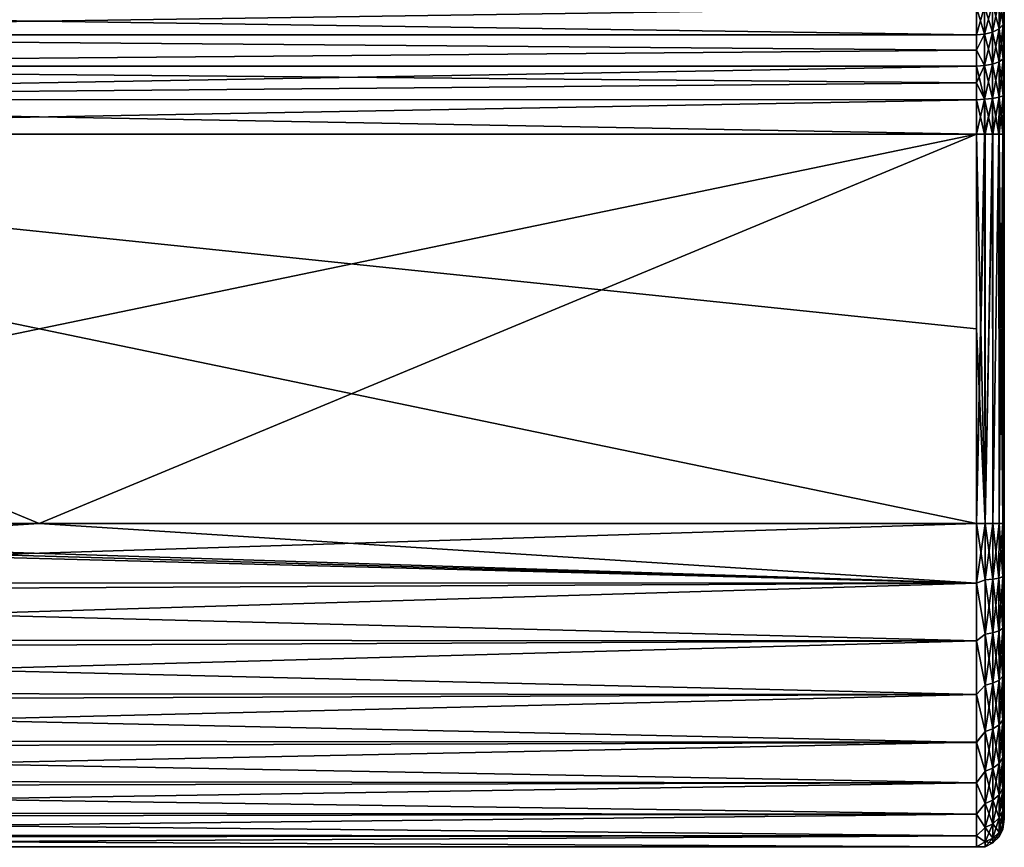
# Model space of a CAD drawing. Header units: metres. Extents: x -139 to 106, y -189 to 40.
# Tile 2 of 256: x -129 to -118, y -29 to -20. Entities that reach past the tile are written whole.
import ezdxf

# ---------------------------------------------------------------- set-up
doc = ezdxf.new("R2010")
doc.units = ezdxf.units.M
doc.layers.add('solid_153_ABGANG1_SW0003', color=7, linetype='CONTINUOUS')

msp = doc.modelspace()

# ---------------------------------------------------------------- linework, layer by layer
at = {"layer": 'solid_153_ABGANG1_SW0003'}
for points in [[(-118.01313, -19.788361, 79.948868), (-117.999969, -20.069187, 79.62056), (-117.999969, -19.727764, 79.885246)], [(-117.999969, -19.728085, 72.240616), (-117.999969, -20.069288, 72.505089), (-118.01313, -19.788355, 72.176666)], [(-117.999969, -19.727764, 79.885246), (-117.999969, -20.069187, 79.62056), (-117.999969, -19.728085, 72.240616)], [(-117.999969, -20.069187, 79.62056), (-117.999969, -20.069288, 72.505089), (-117.999969, -19.728085, 72.240616)], [(-118.05571, -20.163204, 79.767143), (-118.01313, -20.116999, 79.694252), (-118.01313, -19.788361, 79.948868)], [(-118.05571, -19.847385, 80.011833), (-118.05571, -20.163204, 79.767143), (-118.01313, -19.788361, 79.948868)], [(-118.01313, -19.788355, 72.176666), (-118.01313, -20.116995, 72.431282), (-118.055702, -19.847382, 72.113708)], [(-117.999969, -20.069288, 72.505089), (-118.01313, -20.116995, 72.431282), (-118.01313, -19.788355, 72.176666)], [(-118.01313, -19.788361, 79.948868), (-118.01313, -20.116999, 79.694252), (-117.999969, -20.069187, 79.62056)], [(-118.299973, -20.230282, 72.251755), (-138.499969, -20.230734, 72.252045), (-138.499969, -19.933441, 72.021759)], [(-118.299973, -19.933577, 72.021889), (-118.299973, -20.230282, 72.251755), (-138.499969, -19.933441, 72.021759)], [(-118.299973, -19.933578, 80.103645), (-138.499969, -19.933441, 80.103767), (-138.499969, -20.230734, 79.873489)], [(-118.299973, -20.230284, 79.873772), (-118.299973, -19.933578, 80.103645), (-138.499969, -20.230734, 79.873489)], [(-118.211823, -19.924393, 72.031563), (-118.211823, -20.223484, 72.26329), (-118.299973, -19.933577, 72.021889)], [(-118.21183, -19.924393, 80.093971), (-118.299973, -19.933578, 80.103645), (-118.299973, -20.230284, 79.873772)], [(-118.21183, -19.924393, 80.093971), (-118.299973, -20.230284, 79.873772), (-118.21183, -20.223486, 79.862244)], [(-118.211823, -20.223484, 72.26329), (-118.299973, -20.230282, 72.251755), (-118.299973, -19.933577, 72.021889)], [(-118.21183, -20.223486, 79.862244), (-118.125557, -20.20064, 79.826202), (-118.125557, -19.895208, 80.062843)], [(-118.21183, -19.924393, 80.093971), (-118.21183, -20.223486, 79.862244), (-118.125557, -19.895208, 80.062843)], [(-118.125557, -19.895206, 72.062691), (-118.125557, -20.200638, 72.299332), (-118.211823, -19.924393, 72.031563)], [(-118.125557, -20.200638, 72.299332), (-118.211823, -20.223484, 72.26329), (-118.211823, -19.924393, 72.031563)], [(-118.055702, -19.847382, 72.113708), (-118.055702, -20.1632, 72.358391), (-118.125557, -19.895206, 72.062691)], [(-118.125557, -20.20064, 79.826202), (-118.05571, -20.163204, 79.767143), (-118.05571, -19.847385, 80.011833)], [(-118.125557, -19.895208, 80.062843), (-118.125557, -20.20064, 79.826202), (-118.05571, -19.847385, 80.011833)], [(-118.055702, -20.1632, 72.358391), (-118.125557, -20.200638, 72.299332), (-118.125557, -19.895206, 72.062691)], [(-118.01313, -20.116995, 72.431282), (-118.055702, -20.1632, 72.358391), (-118.055702, -19.847382, 72.113708)], [(-118.05571, -20.519659, 79.586182), (-118.01313, -20.487923, 79.505943), (-118.01313, -20.116999, 79.694252)], [(-118.05571, -20.163204, 79.767143), (-118.05571, -20.519659, 79.586182), (-118.01313, -20.116999, 79.694252)], [(-118.01313, -20.116995, 72.431282), (-118.01313, -20.487919, 72.619598), (-118.055702, -20.1632, 72.358391)], [(-118.01313, -20.116999, 79.694252), (-117.999969, -20.258018, 79.51326), (-117.999969, -20.069187, 79.62056)], [(-117.999969, -20.069288, 72.505089), (-117.999969, -20.25799, 72.612305), (-118.01313, -20.116995, 72.431282)], [(-117.999969, -20.25799, 72.612305), (-118.01313, -20.487919, 72.619598), (-118.01313, -20.116995, 72.431282)], [(-118.01313, -20.116999, 79.694252), (-118.01313, -20.487923, 79.505943), (-117.999969, -20.258018, 79.51326)], [(-117.999969, -20.069187, 79.62056), (-117.999969, -20.258018, 79.51326), (-117.999969, -20.069288, 72.505089)], [(-117.999969, -20.258018, 79.51326), (-117.999969, -20.25799, 72.612305), (-117.999969, -20.069288, 72.505089)], [(-118.299973, -20.230282, 72.251755), (-118.299973, -20.394119, 72.345131), (-138.499969, -20.230734, 72.252045)], [(-118.299973, -20.394119, 79.780403), (-118.299973, -20.230284, 79.873772), (-138.499969, -20.230734, 79.873489)], [(-118.299973, -20.394119, 72.345131), (-138.499969, -20.565878, 72.4226), (-138.499969, -20.230734, 72.252045)], [(-118.299973, -20.394119, 79.780403), (-138.499969, -20.230734, 79.873489), (-138.499969, -20.565878, 79.702927)], [(-118.211823, -20.223484, 72.26329), (-118.299973, -20.394119, 72.345131), (-118.299973, -20.230282, 72.251755)], [(-118.211823, -20.223484, 72.26329), (-118.211823, -20.56106, 72.434669), (-118.299973, -20.394119, 72.345131)], [(-118.21183, -20.223486, 79.862244), (-118.299973, -20.230284, 79.873772), (-118.299973, -20.394119, 79.780403)], [(-118.21183, -20.223486, 79.862244), (-118.299973, -20.394119, 79.780403), (-118.21183, -20.561062, 79.690865)], [(-118.21183, -20.561062, 79.690865), (-118.125557, -20.54537, 79.651192), (-118.125557, -20.20064, 79.826202)], [(-118.21183, -20.223486, 79.862244), (-118.21183, -20.561062, 79.690865), (-118.125557, -20.20064, 79.826202)], [(-118.125557, -20.200638, 72.299332), (-118.125557, -20.545368, 72.474342), (-118.211823, -20.223484, 72.26329)], [(-118.125557, -20.545368, 72.474342), (-118.211823, -20.56106, 72.434669), (-118.211823, -20.223484, 72.26329)], [(-118.055702, -20.1632, 72.358391), (-118.055702, -20.519655, 72.53936), (-118.125557, -20.200638, 72.299332)], [(-118.125557, -20.54537, 79.651192), (-118.05571, -20.519659, 79.586182), (-118.05571, -20.163204, 79.767143)], [(-118.125557, -20.20064, 79.826202), (-118.125557, -20.54537, 79.651192), (-118.05571, -20.163204, 79.767143)], [(-118.055702, -20.519655, 72.53936), (-118.125557, -20.545368, 72.474342), (-118.125557, -20.200638, 72.299332)], [(-118.01313, -20.487919, 72.619598), (-118.055702, -20.519655, 72.53936), (-118.055702, -20.1632, 72.358391)], [(-117.999969, -20.25799, 72.612305), (-117.999969, -20.45747, 72.702034), (-118.01313, -20.487919, 72.619598)], [(-118.01313, -20.487923, 79.505943), (-117.999969, -20.457537, 79.423508), (-117.999969, -20.258018, 79.51326)], [(-117.999969, -20.457537, 79.423508), (-117.999969, -20.45747, 72.702034), (-117.999969, -20.25799, 72.612305)], [(-117.999969, -20.258018, 79.51326), (-117.999969, -20.457537, 79.423508), (-117.999969, -20.25799, 72.612305)], [(-118.299973, -20.394119, 72.345131), (-118.299973, -20.567194, 72.423126), (-138.499969, -20.565878, 72.4226)], [(-118.299973, -20.567194, 79.702408), (-118.299973, -20.394119, 79.780403), (-138.499969, -20.565878, 79.702927)], [(-118.211823, -20.56106, 72.434669), (-118.299973, -20.567194, 72.423126), (-118.299973, -20.394119, 72.345131)], [(-118.21183, -20.561062, 79.690865), (-118.299973, -20.394119, 79.780403), (-118.299973, -20.567194, 79.702408)], [(-117.999969, -20.45747, 72.702034), (-117.999969, -20.665215, 72.772881), (-118.01313, -20.487919, 72.619598)], [(-118.01313, -20.88736, 79.38958), (-117.999969, -20.665241, 79.352676), (-117.999969, -20.457537, 79.423508)], [(-118.01313, -20.487923, 79.505943), (-118.01313, -20.88736, 79.38958), (-117.999969, -20.457537, 79.423508)], [(-117.999969, -20.665241, 79.352676), (-117.999969, -20.665215, 72.772881), (-117.999969, -20.45747, 72.702034)], [(-117.999969, -20.457537, 79.423508), (-117.999969, -20.665241, 79.352676), (-117.999969, -20.45747, 72.702034)], [(-118.299973, -20.747463, 72.48452), (-138.499969, -20.927025, 72.527412), (-138.499969, -20.565878, 72.4226)], [(-118.299973, -20.567194, 72.423126), (-118.299973, -20.747463, 72.48452), (-138.499969, -20.565878, 72.4226)], [(-118.299973, -20.567194, 79.702408), (-138.499969, -20.565878, 79.702927), (-138.499969, -20.927025, 79.598122)], [(-118.299973, -20.747463, 79.641014), (-118.299973, -20.567194, 79.702408), (-138.499969, -20.927025, 79.598122)], [(-118.211823, -20.56106, 72.434669), (-118.211823, -20.924583, 72.540573), (-118.299973, -20.567194, 72.423126)], [(-118.21183, -20.561062, 79.690865), (-118.299973, -20.567194, 79.702408), (-118.299973, -20.747463, 79.641014)], [(-118.21183, -20.561062, 79.690865), (-118.299973, -20.747463, 79.641014), (-118.21183, -20.924585, 79.584961)], [(-118.211823, -20.924583, 72.540573), (-118.299973, -20.747463, 72.48452), (-118.299973, -20.567194, 72.423126)], [(-118.21183, -20.924585, 79.584961), (-118.125557, -20.916597, 79.543045), (-118.125557, -20.54537, 79.651192)], [(-118.21183, -20.561062, 79.690865), (-118.21183, -20.924585, 79.584961), (-118.125557, -20.54537, 79.651192)], [(-118.125557, -20.545368, 72.474342), (-118.125557, -20.916597, 72.582489), (-118.211823, -20.56106, 72.434669)], [(-118.125557, -20.916597, 72.582489), (-118.211823, -20.924583, 72.540573), (-118.211823, -20.56106, 72.434669)], [(-118.055702, -20.519655, 72.53936), (-118.055702, -20.903511, 72.651184), (-118.125557, -20.545368, 72.474342)], [(-118.125557, -20.916597, 79.543045), (-118.05571, -20.903511, 79.474358), (-118.05571, -20.519659, 79.586182)], [(-118.125557, -20.54537, 79.651192), (-118.125557, -20.916597, 79.543045), (-118.05571, -20.519659, 79.586182)], [(-118.055702, -20.903511, 72.651184), (-118.125557, -20.916597, 72.582489), (-118.125557, -20.545368, 72.474342)], [(-118.05571, -20.903511, 79.474358), (-118.01313, -20.88736, 79.38958), (-118.01313, -20.487923, 79.505943)], [(-118.05571, -20.519659, 79.586182), (-118.05571, -20.903511, 79.474358), (-118.01313, -20.487923, 79.505943)], [(-118.01313, -20.487919, 72.619598), (-118.01313, -20.887358, 72.735962), (-118.055702, -20.519655, 72.53936)], [(-118.01313, -20.887358, 72.735962), (-118.055702, -20.903511, 72.651184), (-118.055702, -20.519655, 72.53936)], [(-117.999969, -20.665215, 72.772881), (-118.01313, -20.887358, 72.735962), (-118.01313, -20.487919, 72.619598)], [(-117.999969, -20.665215, 72.772881), (-117.999969, -20.877695, 72.82357), (-118.01313, -20.887358, 72.735962)], [(-118.01313, -20.88736, 79.38958), (-117.999969, -20.877659, 79.301994), (-117.999969, -20.665241, 79.352676)], [(-117.999969, -20.877659, 79.301994), (-117.999969, -20.877695, 72.82357), (-117.999969, -20.665215, 72.772881)], [(-117.999969, -20.665241, 79.352676), (-117.999969, -20.877659, 79.301994), (-117.999969, -20.665215, 72.772881)], [(-118.299973, -20.747463, 72.48452), (-118.299973, -20.932001, 72.528358), (-138.499969, -20.927025, 72.527412)], [(-118.299973, -20.932001, 79.597176), (-118.299973, -20.747463, 79.641014), (-138.499969, -20.927025, 79.598122)], [(-118.211823, -20.924583, 72.540573), (-118.299973, -20.932001, 72.528358), (-118.299973, -20.747463, 72.48452)], [(-118.21183, -20.924585, 79.584961), (-118.299973, -20.747463, 79.641014), (-118.299973, -20.932001, 79.597176)], [(-118.01313, -20.88736, 79.38958), (-118.05574, -21.301409, 79.436981), (-118.014648, -21.301409, 79.355453)], [(-118.05571, -20.903511, 79.474358), (-118.05574, -21.301409, 79.436981), (-118.01313, -20.88736, 79.38958)], [(-118.01313, -20.887358, 72.735962), (-118.013191, -21.301409, 72.774689), (-118.055702, -20.903511, 72.651184)], [(-118.01313, -20.88736, 79.38958), (-118.014648, -21.301409, 79.355453), (-118.013191, -21.301409, 79.350853)], [(-118.013191, -21.301409, 79.350853), (-117.999969, -21.301409, 79.262764), (-117.999969, -20.877659, 79.301994)], [(-118.01313, -20.88736, 79.38958), (-118.013191, -21.301409, 79.350853), (-117.999969, -20.877659, 79.301994)], [(-117.999969, -21.301409, 72.862762), (-118.013191, -21.301409, 72.774689), (-118.01313, -20.887358, 72.735962)], [(-117.999969, -20.877695, 72.82357), (-117.999969, -21.301409, 72.862762), (-118.01313, -20.887358, 72.735962)], [(-117.999969, -20.877659, 79.301994), (-117.999969, -21.301409, 79.262764), (-117.999969, -20.877695, 72.82357)], [(-117.999969, -21.301409, 79.262764), (-117.999969, -21.301409, 72.862762), (-117.999969, -20.877695, 72.82357)], [(-138.499969, -20.927025, 72.527412), (-118.299973, -21.301409, 72.562767), (-138.499969, -21.301409, 72.562767)], [(-118.299973, -20.932001, 72.528358), (-118.299973, -21.301409, 72.562767), (-138.499969, -20.927025, 72.527412)], [(-118.299973, -20.932001, 79.597176), (-138.499969, -20.927025, 79.598122), (-138.499969, -21.301409, 79.562767)], [(-118.299973, -21.301409, 79.562767), (-118.299973, -20.932001, 79.597176), (-138.499969, -21.301409, 79.562767)], [(-118.211823, -20.924583, 72.540573), (-118.211624, -21.301409, 72.576065), (-118.299973, -20.932001, 72.528358)], [(-118.21183, -20.924585, 79.584961), (-118.299973, -20.932001, 79.597176), (-118.299973, -21.301409, 79.562767)], [(-118.21183, -20.924585, 79.584961), (-118.299973, -21.301409, 79.562767), (-118.211632, -21.301409, 79.549461)], [(-118.211624, -21.301409, 72.576065), (-118.299973, -21.301409, 72.562767), (-118.299973, -20.932001, 72.528358)], [(-118.21183, -20.924585, 79.584961), (-118.211632, -21.301409, 79.549461), (-118.125557, -20.916597, 79.543045)], [(-118.125557, -20.916597, 72.582489), (-118.125519, -21.301409, 72.618706), (-118.211823, -20.924583, 72.540573)], [(-118.207283, -21.301409, 72.577446), (-118.211624, -21.301409, 72.576065), (-118.211823, -20.924583, 72.540573)], [(-118.125519, -21.301409, 72.618706), (-118.207283, -21.301409, 72.577446), (-118.211823, -20.924583, 72.540573)], [(-118.125557, -20.916597, 79.543045), (-118.211632, -21.301409, 79.549461), (-118.207283, -21.301409, 79.548088)], [(-118.125557, -20.916597, 79.543045), (-118.207283, -21.301409, 79.548088), (-118.125519, -21.301409, 79.506828)], [(-118.055702, -20.903511, 72.651184), (-118.055733, -21.301409, 72.68856), (-118.125557, -20.916597, 72.582489)], [(-118.125557, -20.916597, 79.543045), (-118.125519, -21.301409, 79.506828), (-118.05571, -20.903511, 79.474358)], [(-118.123634, -21.301409, 72.620064), (-118.125519, -21.301409, 72.618706), (-118.125557, -20.916597, 72.582489)], [(-118.057281, -21.301409, 72.686409), (-118.123634, -21.301409, 72.620064), (-118.125557, -20.916597, 72.582489)], [(-118.055733, -21.301409, 72.68856), (-118.057281, -21.301409, 72.686409), (-118.125557, -20.916597, 72.582489)], [(-118.05571, -20.903511, 79.474358), (-118.125519, -21.301409, 79.506828), (-118.123619, -21.301409, 79.505455)], [(-118.05571, -20.903511, 79.474358), (-118.123619, -21.301409, 79.505455), (-118.057274, -21.301409, 79.43911)], [(-118.05571, -20.903511, 79.474358), (-118.057274, -21.301409, 79.43911), (-118.05574, -21.301409, 79.436981)], [(-118.014648, -21.301409, 72.770073), (-118.055733, -21.301409, 72.68856), (-118.055702, -20.903511, 72.651184)], [(-118.013191, -21.301409, 72.774689), (-118.014648, -21.301409, 72.770073), (-118.055702, -20.903511, 72.651184)], [(-118.299973, -21.301409, 72.562767), (-128.399979, -25.5, 72.562767), (-138.499969, -25.5, 72.562767)], [(-138.499969, -21.301409, 72.562767), (-118.299973, -21.301409, 72.562767), (-138.499969, -25.5, 72.562767)], [(-138.499969, -21.301409, 79.562767), (-128.399979, -25.5, 79.562767), (-118.29998, -25.5, 79.562767)], [(-118.299973, -23.400703, 79.562767), (-138.499969, -21.301409, 79.562767), (-118.29998, -25.5, 79.562767)], [(-138.499969, -21.301409, 79.562767), (-138.499969, -25.5, 79.562767), (-128.399979, -25.5, 79.562767)], [(-118.299973, -23.400703, 79.562767), (-118.299973, -21.301409, 79.562767), (-138.499969, -21.301409, 79.562767)], [(-118.299973, -21.301409, 72.562767), (-118.299973, -25.5, 72.562767), (-128.399979, -25.5, 72.562767)], [(-118.211624, -21.301409, 72.576065), (-118.299973, -25.5, 72.562767), (-118.299973, -21.301409, 72.562767)], [(-118.207283, -21.301409, 72.577446), (-118.299973, -25.5, 72.562767), (-118.211624, -21.301409, 72.576065)], [(-118.207283, -25.5, 72.577446), (-118.299973, -25.5, 72.562767), (-118.207283, -21.301409, 72.577446)], [(-118.299973, -23.400703, 79.562767), (-118.207275, -25.5, 79.548088), (-118.299973, -21.301409, 79.562767)], [(-118.211632, -21.301409, 79.549461), (-118.299973, -21.301409, 79.562767), (-118.207275, -25.5, 79.548088)], [(-118.207283, -21.301409, 79.548088), (-118.211632, -21.301409, 79.549461), (-118.207275, -25.5, 79.548088)], [(-118.207283, -25.5, 72.577446), (-118.207283, -21.301409, 72.577446), (-118.125519, -21.301409, 72.618706)], [(-118.207283, -25.5, 72.577446), (-118.125519, -21.301409, 72.618706), (-118.123634, -21.301409, 72.620064)], [(-118.12355, -25.5, 72.620125), (-118.207283, -25.5, 72.577446), (-118.123634, -21.301409, 72.620064)], [(-118.125519, -21.301409, 79.506828), (-118.207283, -21.301409, 79.548088), (-118.207275, -25.5, 79.548088)], [(-118.125519, -21.301409, 79.506828), (-118.207275, -25.5, 79.548088), (-118.12355, -25.5, 79.505409)], [(-118.123619, -21.301409, 79.505455), (-118.125519, -21.301409, 79.506828), (-118.12355, -25.5, 79.505409)], [(-118.12355, -25.5, 72.620125), (-118.123634, -21.301409, 72.620064), (-118.057281, -21.301409, 72.686409)], [(-118.057274, -21.301409, 79.43911), (-118.123619, -21.301409, 79.505455), (-118.12355, -25.5, 79.505409)], [(-118.057137, -25.5, 72.686607), (-118.12355, -25.5, 72.620125), (-118.057281, -21.301409, 72.686409)], [(-118.057274, -21.301409, 79.43911), (-118.12355, -25.5, 79.505409), (-118.057137, -25.5, 79.438927)], [(-118.057137, -25.5, 72.686607), (-118.057281, -21.301409, 72.686409), (-118.055733, -21.301409, 72.68856)], [(-118.05574, -21.301409, 79.436981), (-118.057274, -21.301409, 79.43911), (-118.057137, -25.5, 79.438927)], [(-118.057137, -25.5, 72.686607), (-118.055733, -21.301409, 72.68856), (-118.014648, -21.301409, 72.770073)], [(-118.014549, -25.5, 72.770378), (-118.057137, -25.5, 72.686607), (-118.014648, -21.301409, 72.770073)], [(-118.05574, -21.301409, 79.436981), (-118.057137, -25.5, 79.438927), (-118.014557, -25.5, 79.355156)], [(-118.014648, -21.301409, 79.355453), (-118.05574, -21.301409, 79.436981), (-118.014557, -25.5, 79.355156)], [(-118.014549, -25.5, 72.770378), (-118.014648, -21.301409, 72.770073), (-118.013191, -21.301409, 72.774689)], [(-118.013191, -21.301409, 79.350853), (-118.014648, -21.301409, 79.355453), (-118.014557, -25.5, 79.355156)], [(-118.013191, -21.301409, 79.350853), (-118.014557, -25.5, 79.355156), (-117.999969, -25.50045, 79.262764)], [(-118.014549, -25.5, 72.770378), (-118.013191, -21.301409, 72.774689), (-117.999969, -21.301409, 72.862762)], [(-118.014549, -25.5, 72.770378), (-117.999969, -21.301409, 72.862762), (-117.999969, -23.400814, 72.86277)], [(-118.013191, -21.301409, 79.350853), (-117.999969, -25.50045, 79.262764), (-117.999969, -23.400915, 79.262764)], [(-118.013191, -21.301409, 79.350853), (-117.999969, -23.400915, 79.262764), (-117.999969, -21.301409, 79.262764)], [(-117.999969, -23.400915, 79.262764), (-117.999969, -23.400814, 72.86277), (-117.999969, -21.301409, 72.862762)], [(-117.999969, -21.301409, 79.262764), (-117.999969, -23.400915, 79.262764), (-117.999969, -21.301409, 72.862762)], [(-118.299973, -23.400703, 79.562767), (-118.29998, -25.5, 79.562767), (-118.207275, -25.5, 79.548088)], [(-117.999969, -23.400814, 72.86277), (-117.999969, -25.500233, 72.862762), (-118.014549, -25.5, 72.770378)], [(-117.999969, -23.400915, 79.262764), (-117.999969, -25.500233, 72.862762), (-117.999969, -23.400814, 72.86277)], [(-117.999969, -23.400915, 79.262764), (-117.999969, -25.50045, 79.262764), (-117.999969, -25.500233, 72.862762)], [(-118.299988, -26.143129, 72.62236), (-138.499969, -25.5, 72.562767), (-128.399979, -25.5, 72.562767)], [(-138.499969, -25.554256, 72.563187), (-138.499969, -25.5, 72.562767), (-118.299988, -26.143129, 72.62236)], [(-138.499969, -26.136847, 79.504341), (-118.299988, -26.143129, 79.503174), (-118.29998, -25.5, 79.562767)], [(-128.399979, -25.5, 79.562767), (-138.499969, -26.136847, 79.504341), (-118.29998, -25.5, 79.562767)], [(-128.399979, -25.5, 79.562767), (-138.499969, -25.5, 79.562767), (-138.499969, -26.136847, 79.504341)], [(-138.499969, -25.554256, 72.563187), (-118.299988, -26.143129, 72.62236), (-138.499969, -25.608501, 72.564445)], [(-118.299988, -26.143129, 72.62236), (-128.399979, -25.5, 72.562767), (-118.299973, -25.5, 72.562767)], [(-118.207291, -26.105217, 72.630447), (-118.299988, -26.143129, 72.62236), (-118.299973, -25.5, 72.562767)], [(-118.207275, -25.5, 79.548088), (-118.29998, -25.5, 79.562767), (-118.299988, -26.143129, 79.503174)], [(-118.207283, -26.105219, 79.495094), (-118.207275, -25.5, 79.548088), (-118.299988, -26.143129, 79.503174)], [(-118.207291, -26.105217, 72.630447), (-118.299973, -25.5, 72.562767), (-118.207283, -25.5, 72.577446)], [(-118.123581, -26.097807, 72.67247), (-118.207291, -26.105217, 72.630447), (-118.207283, -25.5, 72.577446)], [(-118.123581, -26.097807, 72.67247), (-118.207283, -25.5, 72.577446), (-118.12355, -25.5, 72.620125)], [(-118.12355, -25.5, 79.505409), (-118.207275, -25.5, 79.548088), (-118.207283, -26.105219, 79.495094)], [(-118.123573, -26.097807, 79.453072), (-118.12355, -25.5, 79.505409), (-118.207283, -26.105219, 79.495094)], [(-118.057175, -26.086266, 72.737923), (-118.123581, -26.097807, 72.67247), (-118.12355, -25.5, 72.620125)], [(-118.057137, -25.5, 79.438927), (-118.12355, -25.5, 79.505409), (-118.123573, -26.097807, 79.453072)], [(-118.057167, -26.086266, 79.387611), (-118.057137, -25.5, 79.438927), (-118.123573, -26.097807, 79.453072)], [(-118.057175, -26.086266, 72.737923), (-118.12355, -25.5, 72.620125), (-118.057137, -25.5, 72.686607)], [(-118.014587, -26.071722, 72.820404), (-118.057175, -26.086266, 72.737923), (-118.057137, -25.5, 72.686607)], [(-118.014557, -25.5, 79.355156), (-118.057137, -25.5, 79.438927), (-118.057167, -26.086266, 79.387611)], [(-118.01458, -26.071724, 79.305138), (-118.014557, -25.5, 79.355156), (-118.057167, -26.086266, 79.387611)], [(-118.014587, -26.071722, 72.820404), (-118.057137, -25.5, 72.686607), (-118.014549, -25.5, 72.770378)], [(-117.999969, -26.082479, 72.916275), (-118.014587, -26.071722, 72.820404), (-118.014549, -25.5, 72.770378)], [(-117.999969, -25.50045, 79.262764), (-118.014557, -25.5, 79.355156), (-118.01458, -26.071724, 79.305138)], [(-117.999969, -26.082514, 79.209259), (-117.999969, -25.50045, 79.262764), (-118.01458, -26.071724, 79.305138)], [(-117.999969, -26.082479, 72.916275), (-118.014549, -25.5, 72.770378), (-117.999969, -25.500233, 72.862762)], [(-117.999969, -26.082514, 79.209259), (-117.999969, -25.500233, 72.862762), (-117.999969, -25.50045, 79.262764)], [(-117.999969, -26.082479, 72.916275), (-117.999969, -25.500233, 72.862762), (-117.999969, -26.082514, 79.209259)], [(-138.499969, -26.243231, 72.642593), (-138.499969, -25.608501, 72.564445), (-118.299988, -26.143129, 72.62236)], [(-118.123581, -26.097807, 72.67247), (-118.123566, -26.677452, 72.827774), (-118.207291, -26.105217, 72.630447)], [(-118.123573, -26.097807, 79.453072), (-118.207283, -26.105219, 79.495094), (-118.207275, -26.692047, 79.33786)], [(-118.123566, -26.677452, 79.297768), (-118.123573, -26.097807, 79.453072), (-118.207275, -26.692047, 79.33786)], [(-118.057175, -26.086266, 72.737923), (-118.057167, -26.654718, 72.890236), (-118.123581, -26.097807, 72.67247)], [(-118.057167, -26.654718, 72.890236), (-118.123566, -26.677452, 72.827774), (-118.123581, -26.097807, 72.67247)], [(-118.057167, -26.086266, 79.387611), (-118.123573, -26.097807, 79.453072), (-118.123566, -26.677452, 79.297768)], [(-118.057159, -26.654718, 79.235306), (-118.057167, -26.086266, 79.387611), (-118.123566, -26.677452, 79.297768)], [(-118.014587, -26.071722, 72.820404), (-118.01458, -26.626076, 72.968933), (-118.057175, -26.086266, 72.737923)], [(-118.01458, -26.626076, 72.968933), (-118.057167, -26.654718, 72.890236), (-118.057175, -26.086266, 72.737923)], [(-118.01458, -26.071724, 79.305138), (-118.057167, -26.086266, 79.387611), (-118.057159, -26.654718, 79.235306)], [(-118.014572, -26.626076, 79.156609), (-118.01458, -26.071724, 79.305138), (-118.057159, -26.654718, 79.235306)], [(-117.999969, -26.082479, 72.916275), (-118.01458, -26.626076, 72.968933), (-118.014587, -26.071722, 72.820404)], [(-117.999969, -26.082514, 79.209259), (-118.01458, -26.071724, 79.305138), (-118.014572, -26.626076, 79.156609)], [(-117.999969, -26.082479, 72.916275), (-117.999969, -26.651257, 73.077072), (-118.01458, -26.626076, 72.968933)], [(-117.999969, -26.651228, 79.048477), (-117.999969, -26.082514, 79.209259), (-118.014572, -26.626076, 79.156609)], [(-117.999969, -26.082479, 72.916275), (-117.999969, -26.082514, 79.209259), (-117.999969, -26.651228, 79.048477)], [(-117.999969, -26.082479, 72.916275), (-117.999969, -26.651228, 79.048477), (-117.999969, -26.651257, 73.077072)], [(-138.499969, -26.136847, 79.504341), (-138.499969, -26.752432, 79.331009), (-118.299988, -26.143129, 79.503174)], [(-138.499969, -26.243231, 72.642593), (-118.299988, -26.143129, 72.62236), (-118.29998, -26.764355, 72.799118)], [(-138.499969, -26.752432, 79.331009), (-118.299973, -26.764355, 79.326416), (-118.299988, -26.143129, 79.503174)], [(-118.207291, -26.105217, 72.630447), (-118.207275, -26.692047, 72.787682), (-118.299988, -26.143129, 72.62236)], [(-118.207275, -26.692047, 79.33786), (-118.207283, -26.105219, 79.495094), (-118.299988, -26.143129, 79.503174)], [(-118.207275, -26.692047, 72.787682), (-118.29998, -26.764355, 72.799118), (-118.299988, -26.143129, 72.62236)], [(-118.207275, -26.692047, 79.33786), (-118.299988, -26.143129, 79.503174), (-118.299973, -26.764355, 79.326416)], [(-118.123566, -26.677452, 72.827774), (-118.207275, -26.692047, 72.787682), (-118.207291, -26.105217, 72.630447)], [(-138.499969, -26.853148, 72.834923), (-138.499969, -26.243231, 72.642593), (-118.29998, -26.764355, 72.799118)], [(-118.01458, -26.626076, 72.968933), (-118.014565, -27.146214, 73.211472), (-118.057167, -26.654718, 72.890236)], [(-118.014572, -26.626076, 79.156609), (-118.057159, -26.654718, 79.235306), (-118.057152, -27.188087, 78.986603)], [(-118.014565, -27.146214, 78.91407), (-118.014572, -26.626076, 79.156609), (-118.057152, -27.188087, 78.986603)], [(-117.999969, -26.651257, 73.077072), (-118.014565, -27.146214, 73.211472), (-118.01458, -26.626076, 72.968933)], [(-117.999969, -26.651228, 79.048477), (-118.014572, -26.626076, 79.156609), (-118.014565, -27.146214, 78.91407)], [(-118.207275, -26.692047, 72.787682), (-118.207268, -27.242657, 73.044426), (-118.29998, -26.764355, 72.799118)], [(-118.20726, -27.242659, 79.081116), (-118.207275, -26.692047, 79.33786), (-118.299973, -26.764355, 79.326416)], [(-118.123566, -26.677452, 79.297768), (-118.207275, -26.692047, 79.33786), (-118.20726, -27.242659, 79.081116)], [(-118.123566, -26.677452, 72.827774), (-118.123558, -27.221323, 73.081375), (-118.207275, -26.692047, 72.787682)], [(-118.123558, -27.221323, 73.081375), (-118.207268, -27.242657, 73.044426), (-118.207275, -26.692047, 72.787682)], [(-118.12355, -27.221323, 79.044167), (-118.123566, -26.677452, 79.297768), (-118.20726, -27.242659, 79.081116)], [(-118.057159, -26.654718, 79.235306), (-118.123566, -26.677452, 79.297768), (-118.12355, -27.221323, 79.044167)], [(-118.057167, -26.654718, 72.890236), (-118.057152, -27.188087, 73.138939), (-118.123566, -26.677452, 72.827774)], [(-118.057152, -27.188087, 73.138939), (-118.123558, -27.221323, 73.081375), (-118.123566, -26.677452, 72.827774)], [(-118.057152, -27.188087, 78.986603), (-118.057159, -26.654718, 79.235306), (-118.12355, -27.221323, 79.044167)], [(-118.014565, -27.146214, 73.211472), (-118.057152, -27.188087, 73.138939), (-118.057167, -26.654718, 72.890236)], [(-117.999969, -27.181101, 78.785591), (-117.999969, -26.651228, 79.048477), (-118.014565, -27.146214, 78.91407)], [(-117.999969, -26.651257, 73.077072), (-117.999969, -27.181137, 73.339966), (-118.014565, -27.146214, 73.211472)], [(-117.999969, -26.651257, 73.077072), (-117.999969, -26.651228, 79.048477), (-117.999969, -27.181101, 78.785591)], [(-117.999969, -26.651257, 73.077072), (-117.999969, -27.181101, 78.785591), (-117.999969, -27.181137, 73.339966)], [(-138.499969, -26.752432, 79.331009), (-138.499969, -27.326202, 79.048561), (-118.299973, -26.764355, 79.326416)], [(-138.499969, -26.853148, 72.834923), (-118.29998, -26.764355, 72.799118), (-118.299973, -27.342524, 73.087013)], [(-138.499969, -27.326202, 79.048561), (-118.299965, -27.342522, 79.038521), (-118.299973, -26.764355, 79.326416)], [(-118.207268, -27.242657, 73.044426), (-118.299973, -27.342524, 73.087013), (-118.29998, -26.764355, 72.799118)], [(-118.20726, -27.242659, 79.081116), (-118.299973, -26.764355, 79.326416), (-118.299965, -27.342522, 79.038521)], [(-138.499969, -27.417887, 73.135017), (-138.499969, -26.853148, 72.834923), (-118.299973, -27.342524, 73.087013)], [(-118.014565, -27.146214, 78.91407), (-118.057152, -27.188087, 78.986603), (-118.057144, -27.670166, 78.649055)], [(-118.014565, -27.146214, 73.211472), (-118.014557, -27.616333, 73.540642), (-118.057152, -27.188087, 73.138939)], [(-118.014557, -27.616333, 78.584892), (-118.014565, -27.146214, 78.91407), (-118.057144, -27.670166, 78.649055)], [(-117.999969, -27.181101, 78.785591), (-118.014565, -27.146214, 78.91407), (-118.014557, -27.616333, 78.584892)], [(-117.999969, -27.181137, 73.339966), (-118.014557, -27.616333, 73.540642), (-118.014565, -27.146214, 73.211472)], [(-118.207268, -27.242657, 73.044426), (-118.20726, -27.740318, 73.392883), (-118.299973, -27.342524, 73.087013)], [(-118.207253, -27.74032, 78.732658), (-118.20726, -27.242659, 79.081116), (-118.299965, -27.342522, 79.038521)], [(-118.123558, -27.221323, 73.081375), (-118.12355, -27.712891, 73.425568), (-118.207268, -27.242657, 73.044426)], [(-118.12355, -27.712891, 73.425568), (-118.20726, -27.740318, 73.392883), (-118.207268, -27.242657, 73.044426)], [(-118.12355, -27.221323, 79.044167), (-118.20726, -27.242659, 79.081116), (-118.207253, -27.74032, 78.732658)], [(-118.123543, -27.712893, 78.699974), (-118.12355, -27.221323, 79.044167), (-118.207253, -27.74032, 78.732658)], [(-118.057152, -27.188087, 73.138939), (-118.057144, -27.670166, 73.476486), (-118.123558, -27.221323, 73.081375)], [(-118.057144, -27.670166, 73.476486), (-118.12355, -27.712891, 73.425568), (-118.123558, -27.221323, 73.081375)], [(-118.057152, -27.188087, 78.986603), (-118.12355, -27.221323, 79.044167), (-118.123543, -27.712893, 78.699974)], [(-118.057144, -27.670166, 78.649055), (-118.057152, -27.188087, 78.986603), (-118.123543, -27.712893, 78.699974)], [(-118.014557, -27.616333, 73.540642), (-118.057144, -27.670166, 73.476486), (-118.057152, -27.188087, 73.138939)], [(-117.999969, -27.653074, 78.430084), (-117.999969, -27.181101, 78.785591), (-118.014557, -27.616333, 78.584892)], [(-117.999969, -27.181137, 73.339966), (-117.999969, -27.65313, 73.695503), (-118.014557, -27.616333, 73.540642)], [(-117.999969, -27.181137, 73.339966), (-117.999969, -27.181101, 78.785591), (-117.999969, -27.653074, 78.430084)], [(-117.999969, -27.181137, 73.339966), (-117.999969, -27.653074, 78.430084), (-117.999969, -27.65313, 73.695503)], [(-138.499969, -27.326202, 79.048561), (-138.499969, -27.839003, 78.666428), (-118.299965, -27.342522, 79.038521)], [(-138.499969, -27.839003, 78.666428), (-118.299957, -27.857943, 78.649292), (-118.299965, -27.342522, 79.038521)], [(-138.499969, -27.417887, 73.135017), (-118.299973, -27.342524, 73.087013), (-118.299965, -27.857944, 73.476242)], [(-118.20726, -27.740318, 73.392883), (-118.299965, -27.857944, 73.476242), (-118.299973, -27.342524, 73.087013)], [(-118.207253, -27.74032, 78.732658), (-118.299965, -27.342522, 79.038521), (-118.299957, -27.857943, 78.649292)], [(-138.499969, -27.918592, 73.53286), (-138.499969, -27.417887, 73.135017), (-118.299965, -27.857944, 73.476242)], [(-118.057144, -27.670166, 73.476486), (-118.057137, -28.086304, 73.892616), (-118.12355, -27.712891, 73.425568)], [(-118.057144, -27.670166, 78.649055), (-118.123543, -27.712893, 78.699974), (-118.123535, -28.137224, 78.275642)], [(-118.057137, -28.086306, 78.232918), (-118.057144, -27.670166, 78.649055), (-118.123535, -28.137224, 78.275642)], [(-118.014557, -27.616333, 78.584892), (-118.057144, -27.670166, 78.649055), (-118.057137, -28.086306, 78.232918)], [(-118.014557, -27.616333, 73.540642), (-118.014549, -28.022148, 73.946449), (-118.057144, -27.670166, 73.476486)], [(-118.014549, -28.022148, 73.946449), (-118.057137, -28.086304, 73.892616), (-118.057144, -27.670166, 73.476486)], [(-118.014549, -28.022148, 78.179085), (-118.014557, -27.616333, 78.584892), (-118.057137, -28.086306, 78.232918)], [(-117.999969, -27.653074, 78.430084), (-118.014557, -27.616333, 78.584892), (-118.014549, -28.022148, 78.179085)], [(-117.999969, -27.65313, 73.695503), (-118.014549, -28.022148, 73.946449), (-118.014557, -27.616333, 73.540642)], [(-117.999969, -28.052008, 77.99337), (-117.999969, -27.653074, 78.430084), (-118.014549, -28.022148, 78.179085)], [(-117.999969, -27.65313, 73.695503), (-117.999969, -28.052059, 74.132233), (-118.014549, -28.022148, 73.946449)], [(-117.999969, -27.65313, 73.695503), (-117.999969, -27.653074, 78.430084), (-117.999969, -28.052008, 77.99337)], [(-117.999969, -27.65313, 73.695503), (-117.999969, -28.052008, 77.99337), (-117.999969, -28.052059, 74.132233)], [(-118.20726, -27.740318, 73.392883), (-118.207253, -28.16991, 73.822464), (-118.299965, -27.857944, 73.476242)], [(-118.207245, -28.16991, 78.30307), (-118.207253, -27.74032, 78.732658), (-118.299957, -27.857943, 78.649292)], [(-118.12355, -27.712891, 73.425568), (-118.123543, -28.137222, 73.849892), (-118.20726, -27.740318, 73.392883)], [(-118.123543, -28.137222, 73.849892), (-118.207253, -28.16991, 73.822464), (-118.20726, -27.740318, 73.392883)], [(-118.123543, -27.712893, 78.699974), (-118.207253, -27.74032, 78.732658), (-118.207245, -28.16991, 78.30307)], [(-118.123535, -28.137224, 78.275642), (-118.123543, -27.712893, 78.699974), (-118.207245, -28.16991, 78.30307)], [(-118.057137, -28.086304, 73.892616), (-118.123543, -28.137222, 73.849892), (-118.12355, -27.712891, 73.425568)], [(-138.499969, -27.839003, 78.666428), (-138.499969, -28.27371, 78.197372), (-118.299957, -27.857943, 78.649292)], [(-138.499969, -28.27371, 78.197372), (-118.29995, -28.293066, 78.171982), (-118.299957, -27.857943, 78.649292)], [(-138.499969, -27.918592, 73.53286), (-118.299965, -27.857944, 73.476242), (-118.299957, -28.293068, 73.953552)], [(-118.207253, -28.16991, 73.822464), (-118.299957, -28.293068, 73.953552), (-118.299965, -27.857944, 73.476242)], [(-118.207245, -28.16991, 78.30307), (-118.299957, -27.857943, 78.649292), (-118.29995, -28.293066, 78.171982)], [(-138.499969, -28.338551, 74.015175), (-138.499969, -27.918592, 73.53286), (-118.299957, -28.293068, 73.953552)], [(-118.057137, -28.086304, 73.892616), (-118.057129, -28.423861, 74.374687), (-118.123543, -28.137222, 73.849892)], [(-118.057137, -28.086306, 78.232918), (-118.123535, -28.137224, 78.275642), (-118.123535, -28.481424, 77.784081)], [(-118.057129, -28.423861, 77.750847), (-118.057137, -28.086306, 78.232918), (-118.123535, -28.481424, 77.784081)], [(-118.014549, -28.022148, 78.179085), (-118.057137, -28.086306, 78.232918), (-118.057129, -28.423861, 77.750847)], [(-118.014549, -28.022148, 73.946449), (-118.014542, -28.35133, 74.416565), (-118.057137, -28.086304, 73.892616)], [(-118.014542, -28.35133, 74.416565), (-118.057129, -28.423861, 74.374687), (-118.057137, -28.086304, 73.892616)], [(-118.014542, -28.351332, 77.708977), (-118.014549, -28.022148, 78.179085), (-118.057129, -28.423861, 77.750847)], [(-117.999969, -28.052008, 77.99337), (-118.014549, -28.022148, 78.179085), (-118.014542, -28.351332, 77.708977)], [(-117.999969, -28.052059, 74.132233), (-118.014542, -28.35133, 74.416565), (-118.014549, -28.022148, 73.946449)], [(-117.999969, -28.36364, 77.490906), (-117.999969, -28.052008, 77.99337), (-118.014542, -28.351332, 77.708977)], [(-117.999969, -28.052059, 74.132233), (-117.999969, -28.363674, 74.634705), (-118.014542, -28.35133, 74.416565)], [(-117.999969, -28.052059, 74.132233), (-117.999969, -28.052008, 77.99337), (-117.999969, -28.36364, 77.490906)], [(-117.999969, -28.052059, 74.132233), (-117.999969, -28.36364, 77.490906), (-117.999969, -28.363674, 74.634705)], [(-118.207253, -28.16991, 73.822464), (-118.207245, -28.518377, 74.320122), (-118.299957, -28.293068, 73.953552)], [(-118.207237, -28.518377, 77.80542), (-118.207245, -28.16991, 78.30307), (-118.29995, -28.293066, 78.171982)], [(-118.123543, -28.137222, 73.849892), (-118.123535, -28.481424, 74.341454), (-118.207253, -28.16991, 73.822464)], [(-118.123535, -28.481424, 74.341454), (-118.207245, -28.518377, 74.320122), (-118.207253, -28.16991, 73.822464)], [(-118.123535, -28.137224, 78.275642), (-118.207245, -28.16991, 78.30307), (-118.207237, -28.518377, 77.80542)], [(-118.123535, -28.481424, 77.784081), (-118.123535, -28.137224, 78.275642), (-118.207237, -28.518377, 77.80542)], [(-118.057129, -28.423861, 74.374687), (-118.123535, -28.481424, 74.341454), (-118.123543, -28.137222, 73.849892)], [(-138.499969, -28.27371, 78.197372), (-138.499969, -28.615812, 77.657043), (-118.29995, -28.293066, 78.171982)], [(-138.499969, -28.615812, 77.657043), (-118.299942, -28.633076, 77.622841), (-118.29995, -28.293066, 78.171982)], [(-138.499969, -28.338551, 74.015175), (-118.299957, -28.293068, 73.953552), (-118.29995, -28.633076, 74.502693)], [(-118.207245, -28.518377, 74.320122), (-118.29995, -28.633076, 74.502693), (-118.299957, -28.293068, 73.953552)], [(-118.207237, -28.518377, 77.80542), (-118.29995, -28.293066, 78.171982), (-118.299942, -28.633076, 77.622841)], [(-138.499969, -28.663738, 74.565849), (-138.499969, -28.338551, 74.015175), (-118.29995, -28.633076, 74.502693)], [(-118.057129, -28.423861, 77.750847), (-118.123535, -28.481424, 77.784081), (-118.123528, -28.735037, 77.240219)], [(-118.057129, -28.423861, 74.374687), (-118.057129, -28.672575, 74.908051), (-118.123535, -28.481424, 74.341454)], [(-118.057121, -28.672575, 77.217484), (-118.057129, -28.423861, 77.750847), (-118.123528, -28.735037, 77.240219)], [(-118.014542, -28.35133, 74.416565), (-118.014542, -28.593876, 74.936699), (-118.057129, -28.423861, 74.374687)], [(-118.014542, -28.351332, 77.708977), (-118.057129, -28.423861, 77.750847), (-118.057121, -28.672575, 77.217484)], [(-118.014542, -28.593876, 74.936699), (-118.057129, -28.672575, 74.908051), (-118.057129, -28.423861, 74.374687)], [(-118.014534, -28.593876, 77.188843), (-118.014542, -28.351332, 77.708977), (-118.057121, -28.672575, 77.217484)], [(-117.999969, -28.363674, 74.634705), (-118.014542, -28.593876, 74.936699), (-118.014542, -28.35133, 74.416565)], [(-117.999969, -28.36364, 77.490906), (-118.014542, -28.351332, 77.708977), (-118.014534, -28.593876, 77.188843)], [(-117.999969, -28.363674, 74.634705), (-117.999969, -28.577532, 75.185936), (-118.014542, -28.593876, 74.936699)], [(-117.999969, -28.577513, 76.939667), (-117.999969, -28.36364, 77.490906), (-118.014534, -28.593876, 77.188843)], [(-117.999969, -28.363674, 74.634705), (-117.999969, -28.36364, 77.490906), (-117.999969, -28.577513, 76.939667)], [(-117.999969, -28.363674, 74.634705), (-117.999969, -28.577513, 76.939667), (-117.999969, -28.577532, 75.185936)], [(-118.207245, -28.518377, 74.320122), (-118.207237, -28.775133, 74.870728), (-118.29995, -28.633076, 74.502693)], [(-118.207237, -28.775133, 77.254814), (-118.207237, -28.518377, 77.80542), (-118.299942, -28.633076, 77.622841)], [(-118.123535, -28.481424, 74.341454), (-118.123528, -28.735037, 74.885323), (-118.207245, -28.518377, 74.320122)], [(-118.123528, -28.735037, 74.885323), (-118.207237, -28.775133, 74.870728), (-118.207245, -28.518377, 74.320122)], [(-118.123535, -28.481424, 77.784081), (-118.207237, -28.518377, 77.80542), (-118.207237, -28.775133, 77.254814)], [(-118.123528, -28.735037, 77.240219), (-118.123535, -28.481424, 77.784081), (-118.207237, -28.775133, 77.254814)], [(-118.057129, -28.672575, 74.908051), (-118.123528, -28.735037, 74.885323), (-118.123535, -28.481424, 74.341454)], [(-138.499969, -28.615812, 77.657043), (-138.499969, -28.853888, 77.063484), (-118.299942, -28.633076, 77.622841)], [(-138.499969, -28.663738, 74.565849), (-118.29995, -28.633076, 74.502693), (-118.299942, -28.866392, 75.10495)], [(-138.499969, -28.853888, 77.063484), (-118.299942, -28.86639, 77.020584), (-118.299942, -28.633076, 77.622841)], [(-118.207237, -28.775133, 74.870728), (-118.299942, -28.866392, 75.10495), (-118.29995, -28.633076, 74.502693)], [(-118.207237, -28.775133, 77.254814), (-118.299942, -28.633076, 77.622841), (-118.299942, -28.86639, 77.020584)], [(-118.014542, -28.593876, 74.936699), (-118.014534, -28.742414, 75.491051), (-118.057129, -28.672575, 74.908051)], [(-118.014534, -28.593876, 77.188843), (-118.057121, -28.672575, 77.217484), (-118.057121, -28.824894, 76.649033)], [(-118.014534, -28.742416, 76.634491), (-118.014534, -28.593876, 77.188843), (-118.057121, -28.824894, 76.649033)], [(-117.999969, -28.577532, 75.185936), (-118.014534, -28.742414, 75.491051), (-118.014542, -28.593876, 74.936699)], [(-117.999969, -28.577513, 76.939667), (-118.014534, -28.593876, 77.188843), (-118.014534, -28.742416, 76.634491)], [(-117.999969, -28.686317, 76.358459), (-117.999969, -28.577513, 76.939667), (-118.014534, -28.742416, 76.634491)], [(-117.999969, -28.577532, 75.185936), (-117.999969, -28.686323, 75.767143), (-118.014534, -28.742414, 75.491051)], [(-117.999969, -28.577532, 75.185936), (-117.999969, -28.577513, 76.939667), (-117.999969, -28.686317, 76.358459)], [(-117.999969, -28.577532, 75.185936), (-117.999969, -28.686317, 76.358459), (-117.999969, -28.686323, 75.767143)], [(-138.499969, -28.883299, 75.166496), (-138.499969, -28.663738, 74.565849), (-118.299942, -28.866392, 75.10495)], [(-118.123528, -28.735037, 77.240219), (-118.207237, -28.775133, 77.254814), (-118.20723, -28.932375, 76.667984)], [(-118.123528, -28.735037, 74.885323), (-118.123528, -28.890352, 75.464958), (-118.207237, -28.775133, 74.870728)], [(-118.123528, -28.890352, 76.660576), (-118.123528, -28.735037, 77.240219), (-118.20723, -28.932375, 76.667984)], [(-118.057121, -28.672575, 77.217484), (-118.123528, -28.735037, 77.240219), (-118.123528, -28.890352, 76.660576)], [(-118.057121, -28.824894, 76.649033), (-118.057121, -28.672575, 77.217484), (-118.123528, -28.890352, 76.660576)], [(-118.057129, -28.672575, 74.908051), (-118.057121, -28.824894, 75.476501), (-118.123528, -28.735037, 74.885323)], [(-118.057121, -28.824894, 75.476501), (-118.123528, -28.890352, 75.464958), (-118.123528, -28.735037, 74.885323)], [(-118.014534, -28.742414, 75.491051), (-118.057121, -28.824894, 75.476501), (-118.057129, -28.672575, 74.908051)], [(-118.014534, -28.742414, 75.491051), (-118.014534, -28.792435, 76.062767), (-118.057121, -28.824894, 75.476501)], [(-118.014534, -28.742416, 76.634491), (-118.057121, -28.824894, 76.649033), (-118.057121, -28.876184, 76.062767)], [(-118.014534, -28.792435, 76.062767), (-118.014534, -28.742416, 76.634491), (-118.057121, -28.876184, 76.062767)], [(-117.999969, -28.686317, 76.358459), (-118.014534, -28.742416, 76.634491), (-118.014534, -28.792435, 76.062767)], [(-117.999969, -28.686323, 75.767143), (-117.999969, -28.686317, 76.358459), (-118.014534, -28.792435, 76.062767)], [(-117.999969, -28.686323, 75.767143), (-118.014534, -28.792435, 76.062767), (-118.014534, -28.742414, 75.491051)], [(-138.499969, -28.853888, 77.063484), (-138.499969, -28.979986, 76.436516), (-118.299942, -28.86639, 77.020584)], [(-118.207237, -28.775133, 74.870728), (-118.207237, -28.932375, 75.45755), (-118.299942, -28.866392, 75.10495)], [(-118.20723, -28.932375, 76.667984), (-118.207237, -28.775133, 77.254814), (-118.299942, -28.86639, 77.020584)], [(-118.123528, -28.890352, 75.464958), (-118.207237, -28.932375, 75.45755), (-118.207237, -28.775133, 74.870728)], [(-118.057121, -28.824894, 76.649033), (-118.123528, -28.890352, 76.660576), (-118.123528, -28.942656, 76.062767)], [(-118.057121, -28.876184, 76.062767), (-118.057121, -28.824894, 76.649033), (-118.123528, -28.942656, 76.062767)], [(-118.057121, -28.824894, 75.476501), (-118.057121, -28.876184, 76.062767), (-118.123528, -28.890352, 75.464958)], [(-118.014534, -28.792435, 76.062767), (-118.057121, -28.876184, 76.062767), (-118.057121, -28.824894, 75.476501)], [(-138.499969, -28.979986, 76.436516), (-118.299942, -28.985069, 76.385704), (-118.299942, -28.86639, 77.020584)], [(-138.499969, -28.883299, 75.166496), (-118.299942, -28.866392, 75.10495), (-118.299942, -28.985069, 75.73983)], [(-138.499969, -28.989901, 75.797073), (-138.499969, -28.883299, 75.166496), (-118.299942, -28.985069, 75.73983)], [(-118.20723, -28.932375, 76.667984), (-118.299942, -28.86639, 77.020584), (-118.299942, -28.985069, 76.385704)], [(-118.207237, -28.932375, 75.45755), (-118.299942, -28.985069, 75.73983), (-118.299942, -28.866392, 75.10495)], [(-118.207237, -28.932375, 75.45755), (-118.20723, -28.985325, 76.062767), (-118.299942, -28.985069, 75.73983)], [(-118.20723, -28.985325, 76.062767), (-118.20723, -28.932375, 76.667984), (-118.299942, -28.985069, 76.385704)], [(-118.123528, -28.890352, 75.464958), (-118.123528, -28.942656, 76.062767), (-118.207237, -28.932375, 75.45755)], [(-118.123528, -28.942656, 76.062767), (-118.20723, -28.985325, 76.062767), (-118.207237, -28.932375, 75.45755)], [(-118.123528, -28.890352, 76.660576), (-118.20723, -28.932375, 76.667984), (-118.20723, -28.985325, 76.062767)], [(-118.123528, -28.942656, 76.062767), (-118.123528, -28.890352, 76.660576), (-118.20723, -28.985325, 76.062767)], [(-118.057121, -28.876184, 76.062767), (-118.123528, -28.942656, 76.062767), (-118.123528, -28.890352, 75.464958)], [(-138.499969, -28.979986, 76.436516), (-138.499969, -28.989901, 75.797073), (-118.299942, -28.985069, 76.385704)], [(-138.499969, -28.989901, 75.797073), (-118.299942, -28.985069, 75.73983), (-118.299942, -28.985069, 76.385704)], [(-118.20723, -28.985325, 76.062767), (-118.299942, -28.985069, 76.385704), (-118.299942, -28.985069, 75.73983)]]:
    msp.add_3dface(points, dxfattribs=at)

doc.saveas('drawing.dxf')
